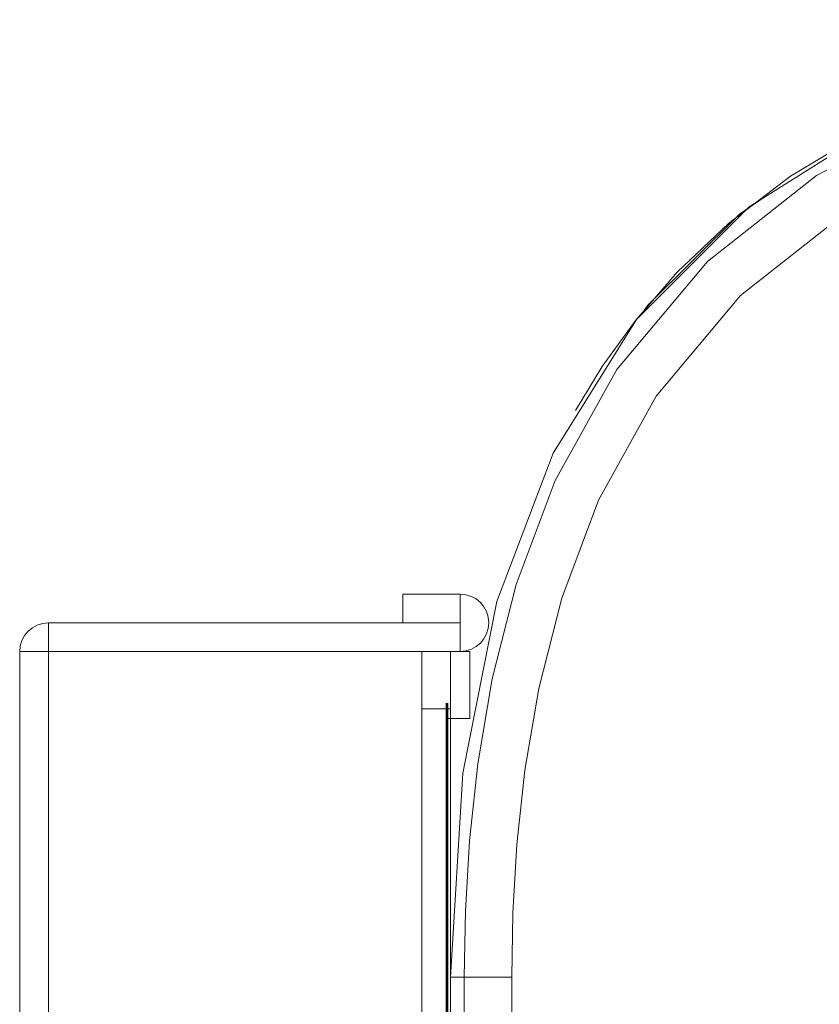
# Model space of a CAD drawing. Header units: millimetres. Extents: x 3925 to 5043, y -86 to 778.
# Tile 40 of 256: x 4233 to 4243, y 634 to 647. Entities that reach past the tile are written whole.
import ezdxf

# ---------------------------------------------------------------- set-up
doc = ezdxf.new("R2010")
doc.units = ezdxf.units.MM
doc.header["$LTSCALE"] = 46.255
for name, color, linetype in [('H30K-FOG-FILDXF_CONTINUOUS_LINE', 7, 'CONTINUOUS'), ('H30K-REAR-CODXF_CONTINUOUS_LINE', 7, 'CONTINUOUS'), ('H30K-SPONGE-DXF_CONTINUOUS_LINE', 7, 'CONTINUOUS'), ('H30K-TOP-COVDXF_CONTINUOUS_LINE', 7, 'CONTINUOUS')]:
    doc.layers.add(name, color=color, linetype=linetype)

msp = doc.modelspace()

# ---------------------------------------------------------------- linework, layer by layer
at = {"layer": 'H30K-FOG-FILDXF_CONTINUOUS_LINE', "color": 7, "linetype": 'Continuous', "lineweight": 0}
for p, q in [((4238.3146, 639.25), (4237.5646, 639.25)), ((4237.5646, 639.25), (4237.5646, 638.875)), ((4238.3146, 639.25), (4238.3146, 638.5)), ((4232.9396, 638.875), (4238.3146, 638.875)), ((4232.9396, 638.875), (4232.9396, 558.75)), ((4238.1896, 638.5), (4232.5646, 638.5)), ((4232.5646, 638.5), (4232.5646, 559.125)), ((4237.8146, 638.5), (4237.8146, 558.375)), ((4238.1896, 638.5), (4238.1896, 634.25)), ((4237.8146, 637.75), (4238.1896, 637.75))]:
    msp.add_line(p, q, dxfattribs=at)
for centre, start, end in [((4238.3146, 638.875), 270, 90), ((4232.9396, 638.5), 90, 180)]:
    msp.add_arc(centre, 0.375, start, end, dxfattribs=at)
at = {"layer": 'H30K-REAR-CODXF_CONTINUOUS_LINE', "color": 7, "linetype": 'Continuous', "lineweight": 0}
for points in [[(4241.8175, 644.0905), (4242.628, 644.7087), (4243.5561, 645.2642), (4243.7571, 645.3571)], [(4242.2898, 644.4353), (4241.9613, 644.211), (4240.7639, 643.0211), (4240.677, 642.8947)], [(4239.8194, 641.6474), (4240.1701, 642.2207), (4240.6063, 642.8259), (4241.1487, 643.4546), (4241.8175, 644.0905)]]:
    msp.add_lwpolyline(points, dxfattribs=at)
at = {"layer": 'H30K-SPONGE-DXF_CONTINUOUS_LINE', "color": 7, "linetype": 'Continuous', "lineweight": 0}
for p, q in [((4238.4396, 638.5), (4238.1896, 638.5)), ((4238.4396, 638.5), (4238.4396, 637.625)), ((4238.1321, 637.8279), (4238.1321, 559.6855)), ((4238.1396, 637.8279), (4238.1396, 559.6855)), ((4238.1521, 637.8279), (4238.1521, 559.6855)), ((4238.1896, 637.8279), (4238.1896, 634.25)), ((4238.1321, 559.8293), (4238.1321, 637.7957)), ((4238.4396, 637.625), (4238.1321, 637.625))]:
    msp.add_line(p, q, dxfattribs=at)
at = {"layer": 'H30K-TOP-COVDXF_CONTINUOUS_LINE', "color": 7, "linetype": 'Continuous', "lineweight": 0}
for p, q in [((4238.9881, 634.25), (4238.1896, 634.25)), ((4238.1896, 560.25), (4238.1896, 634.25)), ((4238.3677, 634.25), (4238.3677, 560.25)), ((4238.9881, 634.25), (4238.9881, 560.25))]:
    msp.add_line(p, q, dxfattribs=at)
for points in [[(4250.6896, 646.75), (4248.0271, 646.5921), (4245.778, 646.1426), (4243.8327, 645.4045), (4242.0854, 644.3069), (4240.6174, 642.8349), (4239.5278, 641.0921), (4238.7948, 639.1538), (4238.3472, 636.9106), (4238.1896, 634.25)], [(4250.6896, 646.5718), (4249.8764, 646.5582), (4248.9846, 646.5095), (4248, 646.409), (4246.9105, 646.2312), (4245.7085, 645.937), (4244.3903, 645.4646), (4242.9682, 644.7166), (4241.5425, 643.5941), (4240.3601, 642.1806), (4239.5554, 640.732), (4239.0465, 639.3773), (4238.732, 638.1453), (4238.5431, 637.0346), (4238.436, 636.0303), (4238.383, 635.1105), (4238.3677, 634.25)], [(4250.6896, 645.9515), (4249.8975, 645.9382), (4249.0317, 645.8909), (4248.0796, 645.7938), (4247.0317, 645.6228), (4245.8835, 645.3419), (4244.635, 644.8946), (4243.3012, 644.1932), (4241.9741, 643.1486), (4240.8743, 641.8336), (4240.1208, 640.4766), (4239.6395, 639.1951), (4239.3394, 638.0193), (4239.1579, 636.9516), (4239.0543, 635.9809), (4239.0029, 635.088), (4238.9881, 634.25)]]:
    msp.add_lwpolyline(points, dxfattribs=at)

doc.saveas('drawing.dxf')
